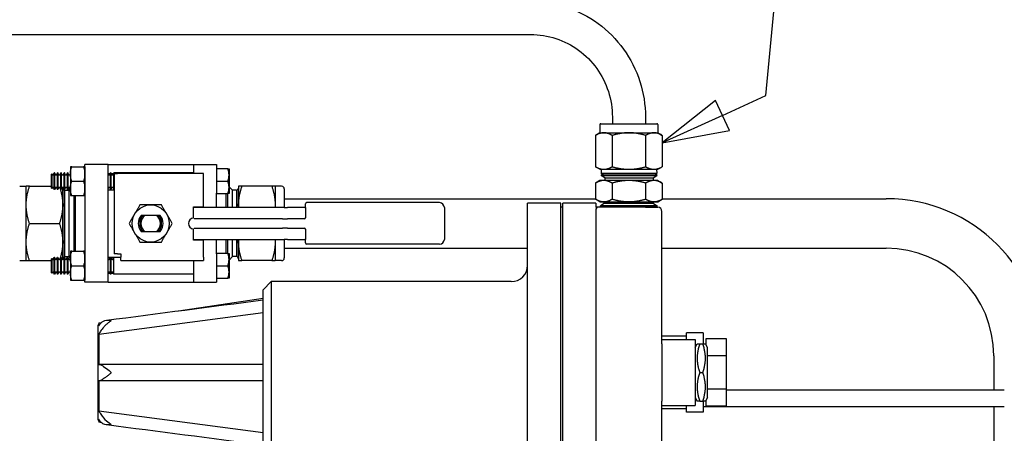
# Paper-space layout 'SHEET_2' of a CAD drawing. Header units: inches. Extents: x 2 to 369, y 6 to 267.
# Tile 23 of 64: x 51 to 66, y 115 to 121. Entities that reach past the tile are written whole.
import ezdxf

# ---------------------------------------------------------------- set-up
doc = ezdxf.new("R2010")
doc.units = ezdxf.units.IN
doc.header["$LTSCALE"] = 8
doc.header["$MEASUREMENT"] = 0
doc.layers.get('0').update_dxf_attribs({"lineweight": 25})
doc.layers.add('DIMEN', color=7, linetype='Continuous', lineweight=25)
doc.styles.add('Current-ANSI', font='arial.ttf')

# ---------------------------------------------------------------- blocks, each defined once
blk = doc.blocks.new('Balloon43')
at = {"layer": 'DIMEN', "linetype": 'Continuous', "lineweight": 25}
for p, q in [((7.7746, 14.9843), (7.8059, 15.3103)), ((7.6927, 14.9468), (7.7746, 14.9843)), ((7.6797, 14.9753), (7.579, 14.8949)), ((7.7057, 14.9184), (7.6797, 14.9753)), ((7.6927, 14.9468), (7.579, 14.8949)), ((7.579, 14.8949), (7.7057, 14.9184))]:
    blk.add_line(p, q, dxfattribs=at)
at = {"layer": 'DIMEN', "linetype": 'Continuous', "lineweight": 25, "flags": 128}
blk.add_lwpolyline([(7.6797, 14.9753), (7.579, 14.8949), (7.7057, 14.9184), (7.6797, 14.9753)], dxfattribs=at)
at = {"layer": 'DIMEN'}
blk.add_circle((7.8238, 15.4963), 0.1875, dxfattribs=at)
blk.add_solid([(7.6797, 14.9753), (7.579, 14.8949), (7.7057, 14.9184), (7.6797, 14.9753)], dxfattribs=at)
at = {"layer": 'DIMEN', "insert": (7.8238, 15.4973), "char_height": 0.125, "attachment_point": 5, "style": 'Current-ANSI'}
blk.add_mtext('37', dxfattribs=at)

psp = doc.layouts.new('SHEET_2')

# ---------------------------------------------------------------- linework, layer by layer
for p, q in [((43.988, 120.8), (58.641, 120.8)), ((59.877, 119.55), (59.877, 119.45)), ((60.377, 119.55), (60.377, 119.45)), ((59.689, 119.435), (59.689, 119.312)), ((59.704, 119.45), (60.55, 119.45)), ((60.564, 119.435), (60.564, 119.312)), ((59.689, 119.312), (59.622, 119.273)), ((59.622, 119.273), (59.622, 118.799)), ((59.689, 119.312), (59.748, 119.312)), ((59.748, 119.312), (60.127, 119.312)), ((59.874, 119.273), (59.874, 118.799)), ((60.127, 119.312), (60.506, 119.312)), ((60.38, 119.273), (60.38, 118.799)), ((60.506, 119.312), (60.564, 119.312)), ((60.564, 119.312), (60.632, 119.273)), ((60.632, 119.273), (60.632, 118.799)), ((51.683, 118.799), (51.683, 118.361)), ((51.683, 118.799), (51.683, 118.799)), ((51.703, 118.799), (51.882, 118.799)), ((51.902, 118.399), (51.902, 118.83)), ((52.252, 118.83), (51.902, 118.83)), ((51.902, 118.799), (51.902, 118.361)), ((51.902, 118.799), (51.902, 118.799)), ((52.252, 118.83), (53.542, 118.83)), ((52.252, 118.448), (52.252, 118.83)), ((53.542, 118.83), (53.542, 118.698)), ((53.542, 118.83), (53.892, 118.83)), ((53.892, 118.83), (53.892, 118.399)), ((59.689, 118.76), (59.622, 118.799)), ((60.564, 118.76), (60.632, 118.799)), ((51.392, 118.68), (51.403, 118.691)), ((51.392, 118.68), (51.392, 118.48)), ((51.403, 118.691), (51.403, 118.469)), ((51.411, 118.678), (51.403, 118.691)), ((51.423, 118.678), (51.439, 118.705)), ((51.439, 118.455), (51.439, 118.705)), ((51.445, 118.705), (51.439, 118.705)), ((51.445, 118.705), (51.445, 118.455)), ((51.461, 118.678), (51.445, 118.705)), ((51.473, 118.678), (51.489, 118.705)), ((51.489, 118.455), (51.489, 118.705)), ((51.495, 118.705), (51.489, 118.705)), ((51.495, 118.705), (51.495, 118.455)), ((51.511, 118.678), (51.495, 118.705)), ((51.523, 118.678), (51.539, 118.705)), ((51.539, 118.455), (51.539, 118.705)), ((51.545, 118.705), (51.539, 118.705)), ((51.545, 118.705), (51.545, 118.455)), ((51.561, 118.678), (51.545, 118.705)), ((51.573, 118.678), (51.589, 118.705)), ((51.589, 118.455), (51.589, 118.705)), ((51.595, 118.705), (51.589, 118.705)), ((51.595, 118.705), (51.595, 118.455)), ((51.611, 118.678), (51.595, 118.705)), ((51.623, 118.678), (51.639, 118.705)), ((51.639, 118.455), (51.639, 118.705)), ((51.645, 118.705), (51.639, 118.705)), ((51.645, 118.705), (51.645, 118.455)), ((51.661, 118.678), (51.645, 118.705)), ((51.673, 118.678), (51.683, 118.695)), ((51.902, 118.693), (51.902, 118.693)), ((52.252, 118.694), (52.282, 118.694)), ((52.261, 118.678), (52.252, 118.693)), ((52.273, 118.678), (52.289, 118.705)), ((52.289, 118.455), (52.289, 118.705)), ((52.295, 118.705), (52.289, 118.705)), ((52.295, 118.705), (52.295, 118.455)), ((52.311, 118.678), (52.295, 118.705)), ((52.301, 118.694), (52.332, 118.694)), ((52.323, 118.678), (52.339, 118.705)), ((52.339, 118.455), (52.339, 118.705)), ((53.542, 118.705), (52.339, 118.705)), ((52.347, 118.698), (52.397, 118.698)), ((52.347, 118.698), (52.347, 117.482)), ((53.697, 118.698), (52.397, 118.698)), ((53.697, 118.19), (53.697, 118.698)), ((53.892, 118.768), (53.892, 118.58)), ((54.065, 118.768), (53.892, 118.768)), ((53.892, 118.705), (53.892, 118.705)), ((54.082, 118.768), (54.082, 118.393)), ((59.689, 118.76), (59.748, 118.76)), ((59.707, 118.677), (59.706, 118.665)), ((59.706, 118.665), (60.548, 118.665)), ((59.762, 118.633), (59.706, 118.665)), ((59.709, 118.76), (59.707, 118.694)), ((60.547, 118.694), (59.707, 118.694)), ((59.736, 118.677), (59.707, 118.694)), ((59.707, 118.677), (60.547, 118.677)), ((59.748, 118.76), (60.127, 118.76)), ((59.762, 118.633), (60.492, 118.633)), ((59.762, 118.633), (59.762, 118.59)), ((60.127, 118.76), (60.506, 118.76)), ((60.492, 118.633), (60.548, 118.665)), ((60.492, 118.633), (60.492, 118.59)), ((60.506, 118.76), (60.564, 118.76)), ((60.518, 118.677), (60.547, 118.694)), ((60.545, 118.76), (60.547, 118.694)), ((60.547, 118.677), (60.548, 118.665)), ((50.917, 118.503), (51.015, 118.503)), ((51.015, 118.221), (51.015, 118.503)), ((51.065, 118.503), (51.392, 118.503)), ((51.567, 118.221), (51.567, 118.486)), ((51.703, 118.58), (51.882, 118.58)), ((53.892, 118.58), (54.065, 118.58)), ((53.892, 118.58), (53.892, 118.393)), ((54.136, 118.443), (54.082, 118.496)), ((54.227, 118.503), (54.227, 118.221)), ((54.729, 118.503), (54.277, 118.503)), ((54.779, 118.503), (54.779, 118.221)), ((54.877, 118.503), (54.779, 118.503)), ((59.689, 118.59), (59.622, 118.551)), ((59.622, 118.551), (59.622, 118.309)), ((59.748, 118.59), (59.689, 118.59)), ((60.127, 118.59), (59.748, 118.59)), ((59.874, 118.551), (59.874, 118.309)), ((60.506, 118.59), (60.127, 118.59)), ((60.38, 118.551), (60.38, 118.309)), ((60.564, 118.59), (60.506, 118.59)), ((60.564, 118.59), (60.632, 118.551)), ((60.632, 118.551), (60.632, 118.309)), ((51.392, 118.48), (51.403, 118.469)), ((51.411, 118.482), (51.403, 118.469)), ((51.423, 118.482), (51.439, 118.455)), ((51.445, 118.455), (51.439, 118.455)), ((51.461, 118.482), (51.445, 118.455)), ((51.473, 118.482), (51.489, 118.455)), ((51.495, 118.455), (51.489, 118.455)), ((51.511, 118.482), (51.495, 118.455)), ((51.523, 118.482), (51.539, 118.455)), ((51.545, 118.455), (51.539, 118.455)), ((51.561, 118.482), (51.545, 118.455)), ((51.573, 118.482), (51.589, 118.455)), ((51.59, 118.441), (51.573, 118.471)), ((51.595, 118.455), (51.589, 118.455)), ((51.59, 118.441), (51.59, 117.439)), ((51.59, 118.441), (51.597, 118.441)), ((51.611, 118.482), (51.595, 118.455)), ((51.597, 118.441), (51.598, 118.443)), ((51.597, 117.439), (51.597, 118.441)), ((51.598, 117.438), (51.598, 118.443)), ((51.598, 118.443), (51.658, 118.443)), ((51.623, 118.482), (51.639, 118.455)), ((51.645, 118.455), (51.639, 118.455)), ((51.661, 118.482), (51.645, 118.455)), ((51.658, 118.443), (51.682, 118.467)), ((51.658, 118.443), (51.658, 117.438)), ((51.673, 118.482), (51.683, 118.465)), ((51.683, 118.361), (51.683, 118.361)), ((51.703, 118.361), (51.882, 118.361)), ((51.738, 117.519), (51.738, 118.361)), ((51.758, 118.361), (51.758, 117.519)), ((51.902, 118.467), (51.902, 118.467)), ((51.902, 118.399), (51.902, 118.29)), ((51.902, 118.361), (51.902, 118.361)), ((52.261, 118.482), (52.252, 118.467)), ((52.252, 118.448), (52.347, 118.448)), ((52.252, 117.432), (52.252, 118.448)), ((52.273, 118.482), (52.289, 118.455)), ((52.295, 118.455), (52.289, 118.455)), ((52.311, 118.482), (52.295, 118.455)), ((52.323, 118.482), (52.339, 118.455)), ((52.347, 118.455), (52.339, 118.455)), ((53.892, 118.455), (53.892, 118.455)), ((53.892, 118.29), (53.892, 118.399)), ((53.892, 118.393), (54.065, 118.393)), ((54.036, 118.18), (54.036, 118.393)), ((54.056, 118.393), (54.056, 118.18)), ((54.136, 118.18), (54.136, 118.443)), ((54.196, 118.443), (54.136, 118.443)), ((54.196, 118.443), (54.196, 118.18)), ((54.197, 118.441), (54.196, 118.443)), ((54.197, 118.441), (54.197, 118.18)), ((54.204, 118.441), (54.197, 118.441)), ((54.204, 118.441), (54.221, 118.471)), ((54.204, 118.18), (54.204, 118.441)), ((54.917, 118.463), (54.917, 118.18)), ((51.015, 117.659), (51.015, 118.221)), ((51.567, 117.659), (51.567, 118.221)), ((51.902, 118.29), (51.902, 117.591)), ((53.547, 118.02), (53.547, 118.19)), ((53.547, 118.19), (53.697, 118.19)), ((53.892, 118.18), (53.892, 118.29)), ((54.227, 118.221), (54.227, 118.18)), ((54.779, 118.221), (54.779, 118.18)), ((54.917, 118.315), (59.622, 118.315)), ((55.237, 118.18), (55.237, 118.235)), ((57.262, 118.255), (55.257, 118.255)), ((58.596, 113.122), (58.596, 118.247)), ((59.096, 118.247), (58.596, 118.247)), ((59.096, 113.122), (59.096, 118.247)), ((59.127, 113.122), (59.127, 118.247)), ((59.627, 118.247), (59.127, 118.247)), ((59.689, 118.27), (59.622, 118.309)), ((59.627, 118.247), (59.627, 118.185)), ((59.689, 118.27), (59.748, 118.27)), ((59.754, 118.241), (59.698, 118.209)), ((60.556, 118.209), (59.698, 118.209)), ((59.698, 118.201), (59.698, 118.209)), ((60.556, 118.201), (59.698, 118.201)), ((59.727, 118.201), (59.698, 118.185)), ((59.748, 118.27), (60.127, 118.27)), ((59.754, 118.241), (59.754, 118.27)), ((60.5, 118.241), (59.754, 118.241)), ((60.127, 118.27), (60.506, 118.27)), ((60.5, 118.241), (60.5, 118.27)), ((60.5, 118.241), (60.556, 118.209)), ((60.506, 118.27), (60.564, 118.27)), ((60.527, 118.201), (60.555, 118.185)), ((60.556, 118.201), (60.556, 118.209)), ((60.564, 118.27), (60.632, 118.309)), ((60.632, 118.315), (64.018, 118.315)), ((52.986, 118.06), (52.808, 118.06)), ((53.565, 118.18), (53.547, 118.18)), ((53.603, 118.18), (53.565, 118.18)), ((54.915, 118.18), (53.603, 118.18)), ((54.915, 118.18), (54.964, 118.18)), ((55.217, 118.18), (54.964, 118.18)), ((55.237, 118.18), (55.237, 118.025)), ((57.337, 118.18), (57.337, 117.7)), ((59.127, 118.185), (59.096, 118.185)), ((59.877, 118.185), (59.627, 118.185)), ((59.627, 118.13), (59.627, 113.239)), ((60.377, 118.185), (59.877, 118.185)), ((60.377, 118.185), (60.564, 118.185)), ((60.627, 116.118), (60.627, 118.122)), ((51.065, 117.94), (51.517, 117.94)), ((54.889, 118.01), (53.557, 118.01)), ((54.889, 118.01), (54.964, 118.01)), ((55.217, 118.01), (54.964, 118.01)), ((52.808, 117.82), (52.986, 117.82)), ((53.547, 117.69), (53.547, 117.86)), ((53.557, 117.87), (54.889, 117.87)), ((54.964, 117.87), (54.889, 117.87)), ((54.964, 117.87), (55.217, 117.87)), ((55.237, 117.855), (55.237, 117.7)), ((51.015, 117.378), (51.015, 117.659)), ((51.567, 117.394), (51.567, 117.659)), ((53.547, 117.7), (53.565, 117.7)), ((53.697, 117.69), (53.547, 117.69)), ((53.565, 117.7), (53.603, 117.7)), ((53.603, 117.7), (54.915, 117.7)), ((53.697, 117.432), (53.697, 117.69)), ((53.892, 117.591), (53.892, 117.7)), ((54.036, 117.488), (54.036, 117.7)), ((54.056, 117.7), (54.056, 117.488)), ((54.136, 117.438), (54.136, 117.7)), ((54.196, 117.7), (54.196, 117.438)), ((54.197, 117.7), (54.197, 117.439)), ((54.204, 117.439), (54.204, 117.7)), ((54.227, 117.7), (54.227, 117.659)), ((54.227, 117.659), (54.227, 117.378)), ((54.779, 117.7), (54.779, 117.659)), ((54.779, 117.659), (54.779, 117.378)), ((54.964, 117.7), (54.915, 117.7)), ((54.917, 117.7), (54.917, 117.418)), ((54.964, 117.7), (55.217, 117.7)), ((55.237, 117.645), (55.237, 117.7)), ((57.262, 117.625), (55.257, 117.625)), ((51.683, 117.519), (51.683, 117.081)), ((51.683, 117.519), (51.683, 117.519)), ((51.703, 117.519), (51.882, 117.519)), ((51.902, 117.591), (51.902, 117.482)), ((51.902, 117.519), (51.902, 117.081)), ((51.902, 117.519), (51.902, 117.519)), ((51.902, 117.05), (51.902, 117.482)), ((52.397, 117.482), (52.347, 117.482)), ((52.397, 117.482), (52.447, 117.482)), ((52.447, 117.482), (52.447, 117.432)), ((53.892, 117.482), (53.892, 117.591)), ((53.892, 117.488), (53.892, 117.3)), ((54.065, 117.488), (53.892, 117.488)), ((53.892, 117.482), (53.892, 117.05)), ((54.082, 117.488), (54.082, 117.113)), ((54.917, 117.565), (58.596, 117.565)), ((60.627, 117.565), (64.018, 117.565)), ((50.917, 117.378), (51.015, 117.378)), ((51.065, 117.378), (51.392, 117.378)), ((51.392, 117.4), (51.403, 117.411)), ((51.392, 117.4), (51.392, 117.2)), ((51.403, 117.411), (51.403, 117.189)), ((51.411, 117.398), (51.403, 117.411)), ((51.423, 117.398), (51.439, 117.425)), ((51.439, 117.175), (51.439, 117.425)), ((51.445, 117.425), (51.439, 117.425)), ((51.445, 117.425), (51.445, 117.175)), ((51.461, 117.398), (51.445, 117.425)), ((51.473, 117.398), (51.489, 117.425)), ((51.489, 117.175), (51.489, 117.425)), ((51.495, 117.425), (51.489, 117.425)), ((51.495, 117.425), (51.495, 117.175)), ((51.511, 117.398), (51.495, 117.425)), ((51.523, 117.398), (51.539, 117.425)), ((51.539, 117.175), (51.539, 117.425)), ((51.545, 117.425), (51.539, 117.425)), ((51.545, 117.425), (51.545, 117.175)), ((51.561, 117.398), (51.545, 117.425)), ((51.59, 117.439), (51.573, 117.409)), ((51.573, 117.398), (51.589, 117.425)), ((51.589, 117.175), (51.589, 117.425)), ((51.595, 117.425), (51.589, 117.425)), ((51.59, 117.439), (51.597, 117.439)), ((51.595, 117.425), (51.595, 117.175)), ((51.611, 117.398), (51.595, 117.425)), ((51.597, 117.439), (51.598, 117.438)), ((51.598, 117.438), (51.658, 117.438)), ((51.623, 117.398), (51.639, 117.425)), ((51.639, 117.175), (51.639, 117.425)), ((51.645, 117.425), (51.639, 117.425)), ((51.645, 117.425), (51.645, 117.175)), ((51.661, 117.398), (51.645, 117.425)), ((51.658, 117.438), (51.682, 117.414)), ((51.673, 117.398), (51.683, 117.415)), ((51.703, 117.3), (51.882, 117.3)), ((51.902, 117.413), (51.902, 117.413)), ((52.252, 117.432), (52.447, 117.432)), ((52.252, 117.05), (52.252, 117.432)), ((52.261, 117.398), (52.252, 117.413)), ((52.273, 117.398), (52.289, 117.425)), ((52.289, 117.175), (52.289, 117.425)), ((52.295, 117.425), (52.289, 117.425)), ((52.295, 117.425), (52.295, 117.175)), ((52.311, 117.398), (52.295, 117.425)), ((52.323, 117.398), (52.339, 117.425)), ((52.339, 117.175), (52.339, 117.425)), ((52.447, 117.425), (52.339, 117.425)), ((52.447, 117.382), (52.447, 117.432)), ((52.447, 117.382), (53.597, 117.382)), ((53.542, 117.382), (53.542, 117.05)), ((53.597, 117.382), (53.697, 117.382)), ((53.697, 117.432), (53.697, 117.382)), ((53.892, 117.425), (53.892, 117.425)), ((53.892, 117.3), (54.065, 117.3)), ((53.892, 117.3), (53.892, 117.113)), ((54.136, 117.438), (54.082, 117.384)), ((54.196, 117.438), (54.136, 117.438)), ((54.197, 117.439), (54.196, 117.438)), ((54.204, 117.439), (54.197, 117.439)), ((54.204, 117.439), (54.221, 117.409)), ((54.729, 117.378), (54.277, 117.378)), ((54.877, 117.378), (54.779, 117.378)), ((51.392, 117.2), (51.403, 117.189)), ((51.411, 117.202), (51.403, 117.189)), ((51.423, 117.202), (51.439, 117.175)), ((51.445, 117.175), (51.439, 117.175)), ((51.461, 117.202), (51.445, 117.175)), ((51.473, 117.202), (51.489, 117.175)), ((51.495, 117.175), (51.489, 117.175)), ((51.511, 117.202), (51.495, 117.175)), ((51.523, 117.202), (51.539, 117.175)), ((51.545, 117.175), (51.539, 117.175)), ((51.561, 117.202), (51.545, 117.175)), ((51.573, 117.202), (51.589, 117.175)), ((51.595, 117.175), (51.589, 117.175)), ((51.611, 117.202), (51.595, 117.175)), ((51.623, 117.202), (51.639, 117.175)), ((51.645, 117.175), (51.639, 117.175)), ((51.661, 117.202), (51.645, 117.175)), ((51.673, 117.202), (51.683, 117.185)), ((51.902, 117.187), (51.902, 117.187)), ((52.261, 117.202), (52.252, 117.187)), ((52.252, 117.186), (52.282, 117.186)), ((52.273, 117.202), (52.289, 117.175)), ((52.295, 117.175), (52.289, 117.175)), ((52.311, 117.202), (52.295, 117.175)), ((52.301, 117.186), (52.332, 117.186)), ((52.323, 117.202), (52.339, 117.175)), ((53.542, 117.175), (52.339, 117.175)), ((53.892, 117.175), (53.892, 117.175)), ((51.683, 117.081), (51.683, 117.081)), ((51.703, 117.081), (51.882, 117.081)), ((51.902, 117.081), (51.902, 117.081)), ((52.252, 117.05), (51.902, 117.05)), ((52.252, 117.05), (53.542, 117.05)), ((53.542, 117.05), (53.892, 117.05)), ((53.892, 117.113), (54.065, 117.113)), ((54.596, 116.935), (54.721, 117.06)), ((54.721, 117.06), (54.721, 114.31)), ((58.346, 117.06), (54.721, 117.06)), ((54.596, 116.767), (54.596, 116.935)), ((53.316, 116.618), (54.596, 116.81)), ((54.596, 115.685), (54.596, 116.767)), ((52.113, 116.265), (54.596, 116.591)), ((52.113, 116.438), (52.152, 116.443)), ((52.096, 116.345), (52.096, 115.025)), ((60.997, 116.185), (60.997, 116.285)), ((61.247, 116.285), (60.997, 116.285)), ((61.247, 116.285), (61.247, 116.118)), ((60.997, 116.235), (60.627, 116.235)), ((60.627, 116.185), (61.127, 116.185)), ((60.627, 116.118), (60.627, 115.685)), ((61.127, 116.185), (61.127, 115.185)), ((61.127, 116.064), (61.158, 116.118)), ((61.197, 116.118), (61.245, 116.118)), ((61.314, 116.064), (61.283, 116.118)), ((61.291, 116.109), (61.289, 116.109)), ((61.601, 116.193), (61.291, 116.193)), ((61.291, 116.193), (61.291, 116.105)), ((61.601, 115.939), (61.601, 116.193)), ((61.314, 115.306), (61.314, 116.064)), ((61.601, 115.939), (61.314, 115.939)), ((61.601, 115.431), (61.601, 115.939)), ((65.643, 115.94), (65.643, 115.424)), ((54.596, 114.602), (54.596, 115.685)), ((60.627, 115.685), (60.627, 115.252)), ((61.197, 115.685), (61.245, 115.685)), ((61.601, 115.431), (61.314, 115.431)), ((61.601, 115.177), (61.601, 115.431)), ((61.601, 115.424), (65.802, 115.424)), ((60.627, 113.247), (60.627, 115.252)), ((61.127, 115.306), (61.158, 115.252)), ((61.197, 115.252), (61.245, 115.252)), ((61.247, 115.252), (61.247, 115.085)), ((61.314, 115.306), (61.283, 115.252)), ((61.291, 115.261), (61.289, 115.261)), ((61.291, 115.265), (61.291, 115.177)), ((52.113, 115.104), (54.596, 114.779)), ((60.627, 115.185), (61.127, 115.185)), ((60.997, 115.135), (60.627, 115.135)), ((60.997, 115.085), (60.997, 115.185)), ((61.247, 115.085), (60.997, 115.085)), ((65.802, 115.168), (61.247, 115.168)), ((61.601, 115.177), (61.291, 115.177)), ((65.643, 115.168), (65.643, 113.628)), ((52.152, 114.926), (52.113, 114.932))]:
    psp.add_line(p, q)
psp.add_circle((52.897, 117.94), 0.281)
for centre, radius, start, end in [((59.704, 119.435), 0.0143, 90, 180), ((60.55, 119.435), 0.0143, 0, 90), ((51.417, 118.682), 0.00722, 210, 330), ((51.467, 118.682), 0.00722, 210, 330), ((51.517, 118.682), 0.00722, 210, 330), ((51.567, 118.682), 0.00722, 210, 330), ((51.617, 118.682), 0.00722, 210, 330), ((51.667, 118.682), 0.00722, 210, 330), ((52.267, 118.682), 0.00722, 210, 330), ((52.317, 118.682), 0.00722, 210, 330), ((51.417, 118.479), 0.00722, 30, 150), ((51.467, 118.479), 0.00722, 30, 150), ((51.517, 118.479), 0.00722, 30, 150), ((51.567, 118.479), 0.00722, 30, 150), ((51.617, 118.479), 0.00722, 30, 150), ((51.667, 118.479), 0.00722, 30, 150), ((52.267, 118.479), 0.00722, 30, 150), ((52.317, 118.479), 0.00722, 30, 150), ((54.877, 118.463), 0.04, 0, 90), ((51.569, 118.469), 0.00434, 30, 116.717), ((54.225, 118.469), 0.00434, 63.283, 150), ((55.217, 118.2), 0.02, 270, 0), ((55.257, 118.235), 0.02, 90, 180), ((57.262, 118.18), 0.075, 0, 90), ((64.018, 115.94), 2.375, 0, 90), ((52.897, 117.94), 0.188, 140.2082, 219.7918), ((52.897, 117.94), 0.166, 133.5868, 226.4132), ((52.897, 117.94), 0.149, 126.4377, 233.5623), ((52.897, 117.94), 0.149, 306.4377, 53.5623), ((52.897, 117.94), 0.166, 313.5868, 46.4132), ((52.897, 117.94), 0.188, 320.2082, 39.7918), ((60.564, 118.122), 0.0625, 0, 90), ((53.547, 117.94), 0.08, 90, 270), ((55.217, 118.03), 0.02, 270, 0), ((55.217, 117.85), 0.02, 0, 90), ((55.217, 117.68), 0.02, 0, 90), ((55.257, 117.645), 0.02, 180, 270), ((57.262, 117.7), 0.075, 270, 0), ((64.018, 115.94), 1.625, 0, 90), ((51.417, 117.402), 0.00722, 210, 330), ((51.467, 117.402), 0.00722, 210, 330), ((51.517, 117.402), 0.00722, 210, 330), ((51.567, 117.402), 0.00722, 210, 330), ((51.569, 117.411), 0.00434, 243.283, 330), ((51.617, 117.402), 0.00722, 210, 330), ((51.667, 117.402), 0.00722, 210, 330), ((52.267, 117.402), 0.00722, 210, 330), ((52.317, 117.402), 0.00722, 210, 330), ((54.225, 117.411), 0.00434, 210, 296.717), ((54.877, 117.418), 0.04, 270, 0), ((58.346, 117.31), 0.25, 270, 0), ((51.417, 117.199), 0.00722, 30, 150), ((51.467, 117.199), 0.00722, 30, 150), ((51.517, 117.199), 0.00722, 30, 150), ((51.567, 117.199), 0.00722, 30, 150), ((51.617, 117.199), 0.00722, 30, 150), ((51.667, 117.199), 0.00722, 30, 150), ((52.267, 117.199), 0.00722, 30, 150), ((52.317, 117.199), 0.00722, 30, 150), ((52.346, 116.345), 0.25, 158.2417, 180), ((52.346, 115.025), 0.25, 180, 201.7583)]:
    psp.add_arc(centre, radius, start, end)
for points, knots in [([(58.641, 121.3), (58.823, 121.3), (59.005, 121.271), (59.351, 121.157), (59.515, 121.073), (59.809, 120.857), (59.939, 120.726), (60.153, 120.429), (60.236, 120.264), (60.348, 119.916), (60.377, 119.733), (60.377, 119.55)], [6.283185, 6.283185, 6.283185, 6.283185, 6.597345, 6.597345, 6.911504, 6.911504, 7.225663, 7.225663, 7.539822, 7.539822, 7.853982, 7.853982, 7.853982, 7.853982]), ([(58.641, 120.8), (58.77, 120.8), (58.9, 120.779), (59.145, 120.698), (59.262, 120.639), (59.471, 120.485), (59.564, 120.391), (59.716, 120.18), (59.776, 120.061), (59.856, 119.812), (59.877, 119.681), (59.877, 119.55)], [6.283185, 6.283185, 6.283185, 6.283185, 6.597345, 6.597345, 6.911504, 6.911504, 7.225663, 7.225663, 7.539822, 7.539822, 7.853982, 7.853982, 7.853982, 7.853982]), ([(59.627, 118.185), (59.627, 118.185), (59.627, 118.185), (59.629, 118.185), (59.631, 118.185), (59.634, 118.185), (59.636, 118.184), (59.638, 118.184), (59.639, 118.184), (59.64, 118.183), (59.641, 118.182), (59.642, 118.181), (59.642, 118.18), (59.639, 118.174), (59.631, 118.166), (59.624, 118.147), (59.624, 118.138), (59.627, 118.13)], [0.8763965, 0.8763965, 0.8763965, 0.8763965, 0.8780544, 0.8780544, 0.9117369, 0.9117369, 0.9375023, 0.9375023, 0.9633132, 0.9633132, 1.0007035, 1.0007035, 1.0701301, 1.0701301, 1.3252042, 1.3252042, 1.5228119, 1.5228119, 1.5228119, 1.5228119]), ([(52.113, 116.39), (52.121, 116.406), (52.13, 116.421), (52.155, 116.447), (52.169, 116.457), (52.213, 116.477), (52.243, 116.48), (52.275, 116.476), (52.281, 116.475), (52.289, 116.473), (52.291, 116.473), (52.294, 116.471), (52.295, 116.471), (52.296, 116.47), (52.296, 116.47), (52.297, 116.469), (52.297, 116.469), (52.297, 116.468), (52.296, 116.467), (52.295, 116.466), (52.294, 116.465), (52.29, 116.462), (52.286, 116.459), (52.278, 116.454), (52.271, 116.449), (52.25, 116.433), (52.237, 116.422), (52.211, 116.399), (52.199, 116.387), (52.169, 116.353), (52.153, 116.332), (52.129, 116.296), (52.121, 116.28), (52.113, 116.265)], [-1.361543, -1.361543, -1.361543, -1.361543, -1.242399, -1.242399, -1.116634, -1.116634, -0.882399, -0.882399, -0.818111, -0.818111, -0.77764, -0.77764, -0.753413, -0.753413, -0.73722, -0.73722, -0.723926, -0.723926, -0.703946, -0.703946, -0.680057, -0.680057, -0.641236, -0.641236, -0.569825, -0.569825, -0.44925, -0.44925, -0.331921, -0.331921, -0.1456, -0.1456, 0, 0, 0, 0]), ([(52.113, 116.265), (52.113, 116.208), (52.113, 116.139), (52.113, 115.983), (52.113, 115.898), (52.113, 115.809)], [-1.369899, -1.369899, -1.369899, -1.369899, -0.684949, -0.684949, 0, 0, 0, 0]), ([(52.113, 115.809), (52.121, 115.811), (52.13, 115.809), (52.155, 115.798), (52.169, 115.789), (52.213, 115.759), (52.243, 115.735), (52.275, 115.709), (52.281, 115.704), (52.289, 115.697), (52.291, 115.695), (52.294, 115.691), (52.295, 115.69), (52.296, 115.688), (52.296, 115.687), (52.297, 115.686), (52.297, 115.685), (52.297, 115.683), (52.296, 115.682), (52.295, 115.679), (52.294, 115.678), (52.29, 115.673), (52.286, 115.67), (52.278, 115.663), (52.271, 115.657), (52.25, 115.64), (52.237, 115.629), (52.211, 115.61), (52.199, 115.601), (52.169, 115.58), (52.153, 115.571), (52.129, 115.561), (52.121, 115.559), (52.113, 115.56)], [-1.361543, -1.361543, -1.361543, -1.361543, -1.242399, -1.242399, -1.116634, -1.116634, -0.882399, -0.882399, -0.818111, -0.818111, -0.77764, -0.77764, -0.753413, -0.753413, -0.73722, -0.73722, -0.723926, -0.723926, -0.703946, -0.703946, -0.680057, -0.680057, -0.641236, -0.641236, -0.569825, -0.569825, -0.44925, -0.44925, -0.331921, -0.331921, -0.1456, -0.1456, 0, 0, 0, 0]), ([(52.113, 115.56), (52.113, 115.472), (52.113, 115.386), (52.113, 115.231), (52.113, 115.162), (52.113, 115.104)], [-1.369899, -1.369899, -1.369899, -1.369899, -0.684949, -0.684949, 0, 0, 0, 0]), ([(52.113, 115.104), (52.121, 115.089), (52.13, 115.073), (52.155, 115.036), (52.169, 115.017), (52.213, 114.967), (52.243, 114.941), (52.275, 114.918), (52.281, 114.914), (52.289, 114.909), (52.291, 114.907), (52.294, 114.905), (52.295, 114.904), (52.296, 114.903), (52.296, 114.902), (52.297, 114.901), (52.297, 114.901), (52.297, 114.9), (52.296, 114.9), (52.295, 114.899), (52.294, 114.898), (52.29, 114.897), (52.286, 114.896), (52.278, 114.894), (52.271, 114.893), (52.25, 114.891), (52.237, 114.892), (52.211, 114.896), (52.199, 114.899), (52.169, 114.912), (52.153, 114.924), (52.129, 114.95), (52.121, 114.964), (52.113, 114.98)], [-1.361543, -1.361543, -1.361543, -1.361543, -1.242399, -1.242399, -1.116634, -1.116634, -0.882399, -0.882399, -0.818111, -0.818111, -0.77764, -0.77764, -0.753413, -0.753413, -0.73722, -0.73722, -0.723926, -0.723926, -0.703946, -0.703946, -0.680057, -0.680057, -0.641236, -0.641236, -0.569825, -0.569825, -0.44925, -0.44925, -0.331921, -0.331921, -0.1456, -0.1456, 0, 0, 0, 0])]:
    psp.add_open_spline(points, degree=3, knots=knots)
for points, weights in [([(59.748, 119.312), (59.689, 119.312), (59.622, 119.273)], [1, 1.0379548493, 1]), ([(59.874, 119.273), (59.807, 119.312), (59.748, 119.312)], [1, 1.0379548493, 1]), ([(60.127, 119.312), (60.01, 119.312), (59.874, 119.273)], [1, 1.0379548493, 1]), ([(60.38, 119.273), (60.244, 119.312), (60.127, 119.312)], [1, 1.0379548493, 1]), ([(60.506, 119.312), (60.447, 119.312), (60.38, 119.273)], [1, 1.0379548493, 1]), ([(60.632, 119.273), (60.564, 119.312), (60.506, 119.312)], [1, 1.0379548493, 1]), ([(51.703, 118.58), (51.666, 118.689), (51.703, 118.799)], [1, 1.15470053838, 1]), ([(51.703, 118.799), (51.683, 118.799), (51.683, 118.799)], [1, 1.07735026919, 1.07735026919]), ([(51.882, 118.799), (51.919, 118.689), (51.882, 118.58)], [1, 1.15470053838, 1]), ([(51.902, 118.799), (51.902, 118.799), (51.882, 118.799)], [1.07735026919, 1.07735026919, 1]), ([(59.622, 118.799), (59.689, 118.76), (59.748, 118.76)], [1, 1.0379548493, 1]), ([(59.748, 118.76), (59.807, 118.76), (59.874, 118.799)], [1, 1.0379548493, 1]), ([(59.874, 118.799), (60.01, 118.76), (60.127, 118.76)], [1, 1.0379548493, 1]), ([(60.127, 118.76), (60.244, 118.76), (60.38, 118.799)], [1, 1.0379548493, 1]), ([(60.38, 118.799), (60.447, 118.76), (60.506, 118.76)], [1, 1.0379548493, 1]), ([(60.506, 118.76), (60.564, 118.76), (60.632, 118.799)], [1, 1.0379548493, 1]), ([(54.065, 118.58), (54.096, 118.674), (54.065, 118.768)], [1, 1.15455095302, 1]), ([(54.065, 118.768), (54.082, 118.768), (54.082, 118.768)], [1, 1.03802697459, 1]), ([(51.015, 118.221), (51.015, 118.352), (51.065, 118.503)], [1, 1.0379548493, 1]), ([(51.065, 118.503), (51.015, 118.503), (51.015, 118.503)], [1, 1.0379548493, 1]), ([(51.703, 118.361), (51.666, 118.471), (51.703, 118.58)], [1, 1.15470053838, 1]), ([(51.882, 118.58), (51.919, 118.471), (51.882, 118.361)], [1, 1.15470053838, 1]), ([(54.065, 118.393), (54.096, 118.486), (54.065, 118.58)], [1, 1.15455095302, 1]), ([(54.277, 118.503), (54.227, 118.503), (54.227, 118.503)], [1, 1.0379548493, 1]), ([(54.227, 118.221), (54.227, 118.352), (54.277, 118.503)], [1, 1.0379548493, 1]), ([(54.779, 118.503), (54.779, 118.503), (54.729, 118.503)], [1, 1.0379548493, 1]), ([(54.729, 118.503), (54.779, 118.352), (54.779, 118.221)], [1, 1.0379548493, 1]), ([(59.748, 118.59), (59.689, 118.59), (59.622, 118.551)], [1, 1.0379548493, 1]), ([(59.874, 118.551), (59.807, 118.59), (59.748, 118.59)], [1, 1.0379548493, 1]), ([(60.127, 118.59), (60.01, 118.59), (59.874, 118.551)], [1, 1.0379548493, 1]), ([(60.38, 118.551), (60.244, 118.59), (60.127, 118.59)], [1, 1.0379548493, 1]), ([(60.506, 118.59), (60.447, 118.59), (60.38, 118.551)], [1, 1.0379548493, 1]), ([(60.632, 118.551), (60.564, 118.59), (60.506, 118.59)], [1, 1.0379548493, 1]), ([(51.523, 118.482), (51.567, 118.343), (51.567, 118.221)], [1.00479217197, 1.0353847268, 1]), ([(51.683, 118.361), (51.683, 118.361), (51.703, 118.361)], [1.07735026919, 1.07735026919, 1]), ([(51.882, 118.361), (51.902, 118.361), (51.902, 118.361)], [1, 1.07735026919, 1.07735026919]), ([(54.082, 118.393), (54.082, 118.393), (54.065, 118.393)], [1, 1.03802697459, 1]), ([(51.065, 117.94), (51.015, 118.091), (51.015, 118.221)], [1, 1.0379548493, 1]), ([(51.567, 118.221), (51.567, 118.091), (51.517, 117.94)], [1, 1.0379548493, 1]), ([(52.734, 118.222), (52.653, 118.081), (52.572, 117.94)], [1, 1.15470053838, 1]), ([(53.06, 118.222), (52.897, 118.222), (52.734, 118.222)], [1, 1.15470053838, 1]), ([(53.222, 117.94), (53.141, 118.081), (53.06, 118.222)], [1, 1.15470053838, 1]), ([(54.228, 118.18), (54.227, 118.201), (54.227, 118.221)], [1.00982894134, 1.00580113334, 1]), ([(54.779, 118.221), (54.779, 118.201), (54.778, 118.18)], [1, 1.00580113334, 1.00982894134]), ([(59.622, 118.309), (59.689, 118.27), (59.748, 118.27)], [1, 1.0379548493, 1]), ([(59.748, 118.27), (59.807, 118.27), (59.874, 118.309)], [1, 1.0379548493, 1]), ([(59.874, 118.309), (60.01, 118.27), (60.127, 118.27)], [1, 1.0379548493, 1]), ([(60.127, 118.27), (60.244, 118.27), (60.38, 118.309)], [1, 1.0379548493, 1]), ([(60.38, 118.309), (60.447, 118.27), (60.506, 118.27)], [1, 1.0379548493, 1]), ([(60.506, 118.27), (60.564, 118.27), (60.632, 118.309)], [1, 1.0379548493, 1]), ([(52.783, 118.06), (52.769, 118.06), (52.753, 118.06)], [1.00484855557, 1.00602081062, 1]), ([(52.808, 118.06), (52.796, 118.06), (52.783, 118.06)], [1, 1.00332978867, 1]), ([(53.011, 118.06), (52.998, 118.06), (52.986, 118.06)], [1, 1.00332978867, 1]), ([(53.041, 118.06), (53.025, 118.06), (53.011, 118.06)], [1, 1.00602081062, 1.00484855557]), ([(51.015, 117.659), (51.015, 117.789), (51.065, 117.94)], [1, 1.0379548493, 1]), ([(51.517, 117.94), (51.567, 117.789), (51.567, 117.659)], [1, 1.0379548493, 1]), ([(52.572, 117.94), (52.653, 117.799), (52.734, 117.659)], [1, 1.15470053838, 1]), ([(53.06, 117.659), (53.141, 117.799), (53.222, 117.94)], [1, 1.15470053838, 1]), ([(52.753, 117.82), (52.769, 117.82), (52.783, 117.82)], [1, 1.00602081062, 1.00484855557]), ([(52.783, 117.82), (52.796, 117.82), (52.808, 117.82)], [1, 1.00332978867, 1]), ([(52.986, 117.82), (52.998, 117.82), (53.011, 117.82)], [1, 1.00332978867, 1]), ([(53.011, 117.82), (53.025, 117.82), (53.041, 117.82)], [1.00484855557, 1.00602081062, 1]), ([(51.065, 117.378), (51.015, 117.528), (51.015, 117.659)], [1, 1.0379548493, 1]), ([(51.567, 117.659), (51.567, 117.537), (51.523, 117.399)], [1, 1.0353847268, 1.00479217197]), ([(52.734, 117.659), (52.897, 117.659), (53.06, 117.659)], [1, 1.15470053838, 1]), ([(54.227, 117.659), (54.227, 117.679), (54.228, 117.7)], [1, 1.00580113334, 1.00982894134]), ([(54.277, 117.378), (54.227, 117.528), (54.227, 117.659)], [1, 1.0379548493, 1]), ([(54.779, 117.659), (54.779, 117.528), (54.729, 117.378)], [1, 1.0379548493, 1]), ([(54.778, 117.7), (54.779, 117.679), (54.779, 117.659)], [1.00982894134, 1.00580113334, 1]), ([(51.703, 117.3), (51.666, 117.409), (51.703, 117.519)], [1, 1.15470053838, 1]), ([(51.703, 117.519), (51.683, 117.519), (51.683, 117.519)], [1, 1.07735026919, 1.07735026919]), ([(51.882, 117.519), (51.919, 117.409), (51.882, 117.3)], [1, 1.15470053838, 1]), ([(51.902, 117.519), (51.902, 117.519), (51.882, 117.519)], [1.07735026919, 1.07735026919, 1]), ([(54.065, 117.3), (54.096, 117.394), (54.065, 117.488)], [1, 1.15455095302, 1]), ([(54.065, 117.488), (54.082, 117.488), (54.082, 117.488)], [1, 1.03802697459, 1]), ([(51.015, 117.378), (51.015, 117.378), (51.065, 117.378)], [1, 1.0379548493, 1]), ([(51.703, 117.081), (51.666, 117.191), (51.703, 117.3)], [1, 1.15470053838, 1]), ([(51.882, 117.3), (51.919, 117.191), (51.882, 117.081)], [1, 1.15470053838, 1]), ([(54.065, 117.113), (54.096, 117.206), (54.065, 117.3)], [1, 1.15455095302, 1]), ([(54.227, 117.378), (54.227, 117.378), (54.277, 117.378)], [1, 1.0379548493, 1]), ([(54.729, 117.378), (54.779, 117.378), (54.779, 117.378)], [1, 1.0379548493, 1]), ([(51.683, 117.081), (51.683, 117.081), (51.703, 117.081)], [1.07735026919, 1.07735026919, 1]), ([(51.882, 117.081), (51.902, 117.081), (51.902, 117.081)], [1, 1.07735026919, 1.07735026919]), ([(54.082, 117.113), (54.082, 117.113), (54.065, 117.113)], [1, 1.03802697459, 1]), ([(61.197, 116.118), (61.125, 115.901), (61.197, 115.685)], [1, 1.15470053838, 1]), ([(61.158, 116.118), (61.158, 116.118), (61.197, 116.118)], [1.07735026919, 1.07735026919, 1]), ([(61.245, 116.118), (61.283, 116.118), (61.283, 116.118)], [1, 1.07735026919, 1.07735026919]), ([(61.245, 115.685), (61.317, 115.901), (61.245, 116.118)], [1, 1.15470053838, 1]), ([(61.197, 115.685), (61.125, 115.468), (61.197, 115.252)], [1, 1.15470053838, 1]), ([(61.245, 115.252), (61.317, 115.468), (61.245, 115.685)], [1, 1.15470053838, 1]), ([(61.197, 115.252), (61.158, 115.252), (61.158, 115.252)], [1, 1.07735026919, 1.07735026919]), ([(61.283, 115.252), (61.283, 115.252), (61.245, 115.252)], [1.07735026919, 1.07735026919, 1])]:
    psp.add_rational_spline(points, weights, degree=2)
for points in [[(52.227, 116.476), (53.017, 116.579), (53.806, 116.682), (54.596, 116.784)], [(52.113, 116.438), (52.113, 116.438), (52.113, 116.421), (52.113, 116.39)], [(52.118, 115.81), (52.944, 115.81), (53.77, 115.81), (54.596, 115.81)], [(54.596, 115.56), (53.77, 115.56), (52.944, 115.56), (52.118, 115.56)], [(52.113, 114.98), (52.113, 114.948), (52.113, 114.932), (52.113, 114.932)], [(54.596, 114.586), (53.806, 114.688), (53.017, 114.791), (52.227, 114.893)]]:
    psp.add_open_spline(points, degree=3)

# ---------------------------------------------------------------- block references
at = {"layer": 'DIMEN', "xscale": 8, "yscale": 8, "zscale": 8}
psp.add_blockref('Balloon43', (0, 0), dxfattribs=at)

doc.saveas('drawing.dxf')
